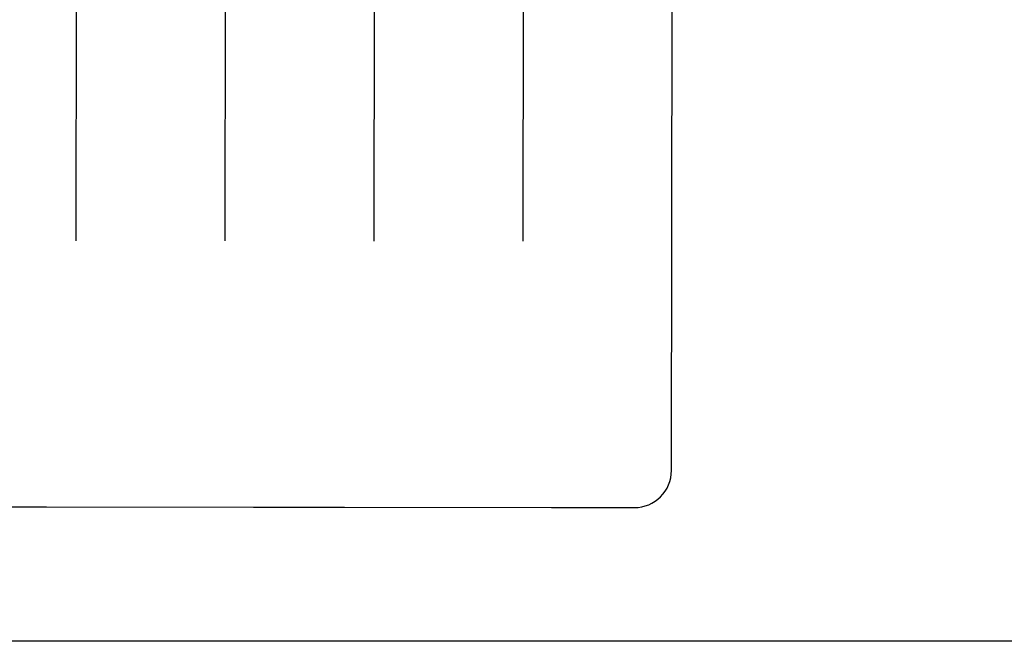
# Model space of a CAD drawing. Header units: inches. Extents: x 0 to 250, y 0 to 162.
# Tile 13 of 44: x 108.181 to 109.007, y 17.836 to 18.358. Entities that reach past the tile are written whole.
import ezdxf

# ---------------------------------------------------------------- set-up
doc = ezdxf.new("R2010")
doc.units = ezdxf.units.IN
doc.header["$LTSCALE"] = 13.75
doc.header["$MEASUREMENT"] = 0
doc.linetypes.add('HIDDEN', pattern=[0.2, 0.1, -0.1])
doc.layers.get('0').update_dxf_attribs({"linetype": 'CONTINUOUS'})
doc.layers.add('02___PRT_ALL_AXES', color=7, linetype='CONTINUOUS')
doc.layers.add('DEFAULT_2', color=8, linetype='HIDDEN')

msp = doc.modelspace()

# ---------------------------------------------------------------- linework, layer by layer
at = {"color": 3, "linetype": 'Continuous'}
msp.add_line((111.1493337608, 17.8364056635), (76.2118337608, 17.8364056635), dxfattribs=at)
at = {"layer": '02___PRT_ALL_AXES', "color": 8, "linetype": 'HIDDEN'}
for p, q in [((108.1279386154, 17.9493006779), (108.2029385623, 17.9492114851)), ((108.203649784, 17.9492167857), (108.3772272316, 17.9490103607)), ((108.3779384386, 17.9490033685), (108.4529383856, 17.9489141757)), ((108.4536496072, 17.9489194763), (108.6272270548, 17.9487130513)), ((108.6279382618, 17.9487060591), (108.6966882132, 17.948624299))]:
    msp.add_line(p, q, dxfattribs=at)
at = {"layer": 'DEFAULT_2', "color": 8, "linetype": 'HIDDEN'}
for p, q in [((108.7279753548, 17.9798371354), (108.7302292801, 19.875104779)), ((108.2288608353, 18.7247121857), (108.2282042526, 18.1726087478)), ((108.3538607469, 18.724563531), (108.3532041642, 18.1724600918)), ((108.4788606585, 18.7244148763), (108.4782040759, 18.1723114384)), ((108.6038605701, 18.7242662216), (108.6032039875, 18.1721627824)), ((108.2033705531, 17.9492147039), (108.2036497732, 17.9492167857)), ((108.3772272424, 17.9490103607), (108.3775064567, 17.9490076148)), ((108.4533703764, 17.9489173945), (108.4536495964, 17.9489194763)), ((108.6272270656, 17.9487130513), (108.6275062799, 17.9487103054))]:
    msp.add_line(p, q, dxfattribs=at)
for centre, radius, start, end in [((108.6967253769, 17.9798742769), 0.03125, 269.9318616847, 359.9318616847), ((108.2029682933, 17.9742114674), 0.025, 269.9318616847, 270.9221620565), ((108.3779681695, 17.9740033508), 0.025, 268.9415613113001, 269.9318616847), ((108.4529681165, 17.973914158), 0.025, 269.9318616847, 270.9221620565), ((108.6279679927, 17.9737060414), 0.025, 268.9415613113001, 269.9318616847)]:
    msp.add_arc(centre, radius, start, end, dxfattribs=at)

doc.saveas('drawing.dxf')
